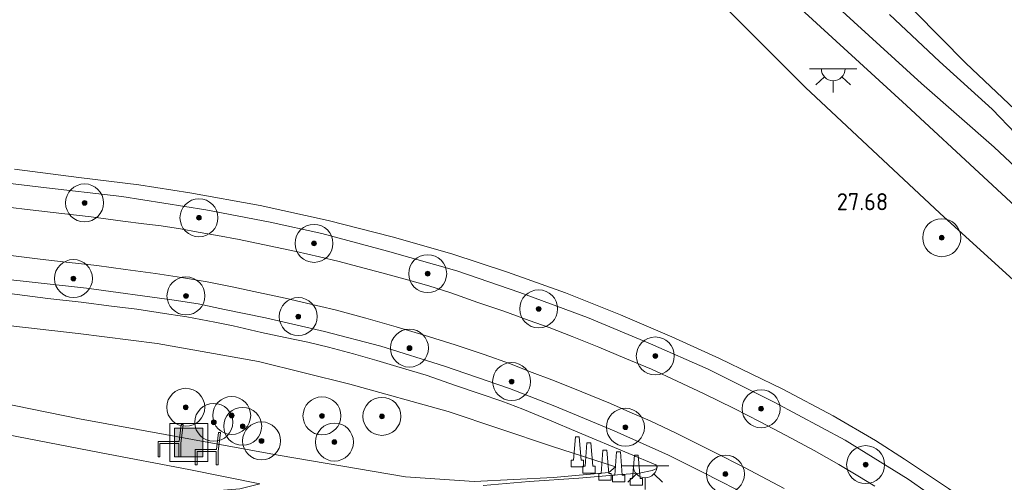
# Model space of a CAD drawing. Extents: x 184075 to 186166, y 346026 to 349063.
# Tile 16 of 136: x 184597 to 184701, y 346580 to 346629. Entities that reach past the tile are written whole.
import ezdxf
from ezdxf.enums import TextEntityAlignment as Align

# ---------------------------------------------------------------- set-up
doc = ezdxf.new("R2010")
doc.units = 0
for name, color, linetype, lineweight in [('B-ME-BV-GELEIDECONSTRUCTIE-S', 210, 'Continuous', 25), ('B-ME-GR-BOOM-S', 90, 'Continuous', 25), ('B-ME-GR-GRAS-GV', 60, 'Continuous', 13), ('B-ME-GW-TALUD_KRUIN-G', 90, 'Continuous', 18), ('B-ME-GW-TALUD_TEEN-G', 90, 'Continuous', 18), ('B-ME-IE-MEUBILAIR_WEGMEUBILAIR-S', 7, 'Continuous', 25), ('B-ME-OB-BEKLEDING_BETON-GV', 253, 'Continuous', 18), ('B-ME-OB-BEKLEDING_STORTSTEEN-GV', 30, 'Continuous', 18), ('B-ME-OB-OEVERVOORZIENING-G', 7, 'Continuous', 18), ('B-ME-OG-HOOGTEPUNT-S', 7, 'Continuous', 25), ('B-ME-OG-WATER_RIVIER-GV', 130, 'Continuous', 18), ('B-ME-VH-VERHARDING_ASFALT-GV', 252, 'Continuous', 18), ('B-ME-VH-VERHARDING_HALFVERHARDING-GV', 252, 'Continuous', 18)]:
    doc.layers.add(name, color=color, linetype=linetype, lineweight=lineweight)
doc.styles.add('NLCS-ISO-ANNOTATIVE-T18', font='NLCS-ISO.ttf', dxfattribs={"height": 1.8})

# ---------------------------------------------------------------- blocks, each defined once
blk = doc.blocks.new('SAL-HOOGTELABEL-SO')
at = {"color": 0, "linetype": 'ByBlock', "lineweight": -2, "style": 'NLCS-ISO-ANNOTATIVE-T18'}
blk.add_attdef('HOOGTE', text='', height=1.8, dxfattribs=at).set_placement((2.79, 0), align=Align.RIGHT)
blk = doc.blocks.new('SIE-WEG_GELEIDECONSTRUCTIE-SO')
at = {"color": 0, "linetype": 'ByBlock', "lineweight": 18}
blk.add_lwpolyline([(0.4, -0.87), (0.2, 1.59), (-0.2, 1.59), (-0.4, -0.87), (-0.65, -0.87), (-0.65, -1.59), (0.65, -1.59), (0.65, -0.87)], close=True, dxfattribs=at)
blk = doc.blocks.new('SGR-BOOM_01-SO')
at = {"linetype": 'ByBlock', "lineweight": 18}
h = blk.add_hatch(color=0, dxfattribs=at)
h.dxf.hatch_style = 1
edge = h.paths.add_edge_path()
edge.add_arc((0, 0), 0.25, 0, 360)
at = {"color": 0, "linetype": 'ByBlock', "lineweight": 18}
for radius in [2, 0.25]:
    blk.add_circle((0, 0), radius, dxfattribs=at)
blk = doc.blocks.new('SKL-ET_OV_LICHTPUNT-SO')
at = {"color": 0, "linetype": 'ByBlock', "lineweight": 18}
for points in [[(-1.25, 0), (-2.5, 0)], [(1.25, 0), (2.5, 0)], [(-0.92, -0.85), (-1.83, -1.7)], [(0.92, -0.85), (1.83, -1.7)], [(0, -1.25), (0, -2.5)]]:
    blk.add_lwpolyline(points, dxfattribs=at)
blk.add_lwpolyline([(0, 0), (1.25, 0, -1), (-1.25, 0)], format="xyb", close=True, dxfattribs=at)
blk = doc.blocks.new('SIE-WEG_ZITBANK-SO')
at = {"color": 0, "linetype": 'ByBlock', "lineweight": 18}
blk.add_lwpolyline([(-0.91, -1.63), (-0.91, -0.2), (1.09, -0.2), (1.09, -1.63), (1.29, -1.63), (1.29, -0.21), (1.54, 1.78), (1.33, 1.78), (1.11, 0), (-1.11, 0), (-1.11, -1.63)], close=True, dxfattribs=at)
blk = doc.blocks.new('SIE-WEG_AFVALBAK-SO')
at = {"linetype": 'ByBlock', "lineweight": 18}
h = blk.add_hatch(color=0, dxfattribs=at)
h.dxf.hatch_style = 1
h.paths.add_polyline_path([(-1.5, -1.5), (1.5, -1.5), (1.5, 1.5), (-1.5, 1.5)])
at = {"color": 0, "linetype": 'ByBlock', "lineweight": 18}
for points in [[(-2, -2), (2, -2), (2, 2), (-2, 2)], [(-1.5, -1.5), (1.5, -1.5), (1.5, 1.5), (-1.5, 1.5)]]:
    blk.add_lwpolyline(points, close=True, dxfattribs=at)

msp = doc.modelspace()

# ---------------------------------------------------------------- linework, layer by layer
at = {"layer": 'B-ME-GR-GRAS-GV'}
for points in [[(184703.415, 346611.538, 22.058), (184699.503, 346615.232, 22.042), (184691.836, 346621.945, 22.175), (184684.713, 346628.421, 22.263), (184679.846, 346632.892, 22.211)], [(184677.463, 346631.336, 24.158), (184690.251, 346619.624, 24.158), (184706.475, 346604.587, 24.17), (184720.551, 346592.007, 24.118), (184722.609, 346589.711, 24.054), (184723.605, 346588.081, 24.435), (184719.996, 346584.735, 27.615), (184710.811, 346592.795, 27.551), (184693.777, 346608.284, 27.535), (184679.615, 346621.52, 27.429), (184671.158, 346629.967, 27.503)], [(184688.47, 346629.191, 21.653), (184693.745, 346624.238, 21.617), (184699.272, 346619.231, 21.685), (184701.761, 346616.631, 21.653)], [(184584.166, 346612.802, 28.006), (184599.074, 346611.024, 27.986), (184607.593, 346610.03, 28.003), (184616.432, 346608.606, 27.977), (184623.213, 346607.309, 27.982), (184628.665, 346606.122, 27.969), (184635.586, 346604.281, 27.995), (184642.893, 346602.193, 27.99), (184649.511, 346599.912, 27.975), (184656.648, 346597.288, 27.986), (184663.278, 346594.493, 28.023), (184669.346, 346591.851, 28.064), (184676.302, 346588.358, 28.105), (184683.785, 346584.365, 28.137), (184690.436, 346580.232, 28.174), (184694.444, 346577.429, 28.189), (184700.675, 346573.306, 28.261)], [(184686.909, 346579.506, 28.277), (184685.139, 346580.586, 28.274), (184683.111, 346581.794, 28.264), (184680.512, 346583.269, 28.264), (184677.586, 346584.865, 28.225), (184674.843, 346586.295, 28.19), (184672.111, 346587.679, 28.184), (184668.872, 346589.27, 28.173), (184666.092, 346590.587, 28.169), (184663.394, 346591.829, 28.132), (184660.579, 346592.999, 28.124), (184657.853, 346594.17, 28.108), (184655.021, 346595.266, 28.106), (184652.598, 346596.21, 28.106), (184650.51, 346596.976, 28.103), (184647.824, 346597.938, 28.095), (184645.11, 346598.873, 28.087), (184642.243, 346599.866, 28.093), (184639.938, 346600.605, 28.092), (184637.677, 346601.245, 28.096), (184634.984, 346601.987, 28.104), (184632.465, 346602.665, 28.097), (184630.505, 346603.168, 28.089), (184628.422, 346603.666, 28.091), (184625.965, 346604.23, 28.102), (184623.119, 346604.84, 28.088), (184619.95, 346605.493, 28.103), (184617.681, 346605.912, 28.095), (184615.645, 346606.278, 28.099), (184613.766, 346606.606, 28.098), (184611.752, 346606.922, 28.084), (184609.906, 346607.154, 28.084), (184607.713, 346607.422, 28.089), (184604.374, 346607.87, 28.099), (184601.282, 346608.238, 28.097), (184597.931, 346608.633, 28.08), (184595.583, 346608.905, 28.087)], [(184595.639, 346603.838, 28.089), (184599.008, 346603.427, 28.088), (184601.722, 346603.115, 28.087), (184604.967, 346602.744, 28.114), (184607.968, 346602.331, 28.091), (184611.132, 346601.901, 28.084), (184613.887, 346601.479, 28.089), (184616.601, 346601.022, 28.08), (184619.234, 346600.505, 28.069), (184621.986, 346599.928, 28.061), (184624.797, 346599.315, 28.049), (184627.065, 346598.807, 28.067), (184630.071, 346598.081, 28.072), (184633.285, 346597.196, 28.067), (184636.498, 346596.311, 28.054), (184639.435, 346595.435, 28.078), (184642.724, 346594.399, 28.079), (184645.769, 346593.365, 28.088), (184648.538, 346592.384, 28.106), (184650.554, 346591.601, 28.091), (184653.168, 346590.623, 28.115), (184656.058, 346589.447, 28.104), (184659.069, 346588.221, 28.122), (184661.12, 346587.308, 28.132), (184663.235, 346586.38, 28.149), (184665.975, 346585.084, 28.169), (184670.007, 346583.097, 28.195), (184673.205, 346581.482, 28.224), (184677.372, 346579.264, 28.236)], [(184704.693, 346557.878, 28.242), (184699.025, 346562.048, 28.219), (184694.093, 346565.613, 28.164), (184689.369, 346568.93, 28.146), (184684.746, 346571.966, 28.119), (184679.045, 346575.522, 28.098), (184674.073, 346578.297, 28.073), (184668.85, 346580.952, 28.044), (184665.196, 346582.762, 27.983), (184659.455, 346585.339, 27.969), (184653.196, 346587.936, 27.943), (184648.447, 346589.814, 27.942), (184641.597, 346592.161, 27.916), (184634.874, 346594.245, 27.915), (184628.954, 346595.819, 27.929), (184622.747, 346597.26, 27.925), (184618.43, 346598.136, 27.929), (184615.653, 346598.708, 27.943), (184613.128, 346599.121, 27.909), (184603.885, 346600.362, 27.912), (184594.286, 346601.407, 27.918)], [(184595.772, 346599.816, 27.913), (184599.803, 346599.284, 27.908), (184603.299, 346598.888, 27.928), (184606.504, 346598.483, 27.928), (184609.193, 346598.154, 27.933), (184612.539, 346597.638, 27.928), (184614.462, 346597.355, 27.921), (184617.399, 346596.801, 27.908), (184619.328, 346596.405, 27.91), (184622.309, 346595.707, 27.9), (184624.794, 346595.17, 27.915), (184627.177, 346594.669, 27.91), (184629.368, 346594.156, 27.918), (184631.984, 346593.466, 27.904), (184634.464, 346592.764, 27.89), (184636.583, 346592.135, 27.913), (184639.654, 346591.205, 27.9), (184642.756, 346590.124, 27.9), (184645.36, 346589.237, 27.895), (184647.644, 346588.458, 27.913), (184649.835, 346587.612, 27.91), (184652.634, 346586.468, 27.892), (184655.616, 346585.204, 27.919), (184661.011, 346582.953, 27.959), (184663.865, 346581.763, 27.971), (184663.995, 346581.555, 27.971), (184663.948, 346581.355, 27.962), (184663.47, 346581.167, 27.96), (184662.079, 346580.87, 27.945), (184659.798, 346580.715, 27.867), (184655.755, 346580.339, 27.432), (184650.517, 346579.986, 26.547), (184645.643, 346579.571, 25.88)], [(184594.631, 346596.53, 27.74), (184602.999, 346595.589, 27.828), (184611.304, 346594.551, 27.81), (184621.991, 346592.635, 27.825), (184631.627, 346590.269, 27.779), (184641.959, 346587.365, 27.778), (184652.854, 346583.716, 27.818), (184659.597, 346581.54, 28.019), (184658.905, 346580.938, 27.811), (184653.072, 346580.429, 27.017), (184644.718, 346580.011, 25.735), (184637.48, 346580.484, 25.537), (184624.076, 346582.79, 25.396), (184603.144, 346586.606, 25.442), (184587.977, 346589.709, 25.459)], [(184587.977, 346589.709, 25.459), (184603.144, 346586.606, 25.442), (184624.076, 346582.79, 25.396), (184637.48, 346580.484, 25.537), (184644.718, 346580.011, 25.735), (184653.072, 346580.429, 27.017), (184658.905, 346580.938, 27.811), (184659.597, 346581.54, 28.019), (184652.854, 346583.716, 27.818), (184641.959, 346587.365, 27.778), (184631.627, 346590.269, 27.779), (184621.991, 346592.635, 27.825), (184611.304, 346594.551, 27.81), (184602.999, 346595.589, 27.828), (184594.631, 346596.53, 27.74)], [(184594.315, 346585.169, 25.313), (184605.422, 346583.009, 25.275), (184614.644, 346581.264, 25.234), (184622.138, 346579.742, 25.151), (184620.022, 346579.238, 24.945), (184612.25, 346578.611, 23.942), (184607.674, 346577.413, 23.13), (184601.788, 346577.077, 22.686), (184597.189, 346577.055, 22.489), (184588.54, 346577.265, 22.445)], [(184588.54, 346577.265, 22.445), (184597.189, 346577.055, 22.489), (184601.788, 346577.077, 22.686), (184607.674, 346577.413, 23.13), (184612.25, 346578.611, 23.942), (184620.022, 346579.238, 24.945), (184622.138, 346579.742, 25.151), (184614.644, 346581.264, 25.234), (184605.422, 346583.009, 25.275), (184594.315, 346585.169, 25.313)]]:
    msp.add_polyline3d(points, dxfattribs=at)
at = {"layer": 'B-ME-GW-TALUD_KRUIN-G'}
for points in [[(184660.075, 346639.02, 27.232), (184662.12, 346637.412, 27.358), (184671.158, 346629.967, 27.503), (184679.615, 346621.52, 27.429), (184693.777, 346608.284, 27.535), (184710.811, 346592.795, 27.551), (184719.996, 346584.735, 27.615)], [(184659.597, 346581.54, 28.019), (184652.854, 346583.716, 27.818), (184641.959, 346587.365, 27.778), (184631.627, 346590.269, 27.779), (184621.991, 346592.635, 27.825), (184611.304, 346594.551, 27.81), (184602.999, 346595.589, 27.828), (184594.631, 346596.53, 27.74)], [(184568.227, 346583.814, 25.317), (184576.058, 346585.415, 25.202), (184582.136, 346585.746, 25.172), (184587.735, 346585.842, 25.216), (184594.315, 346585.169, 25.313), (184605.422, 346583.009, 25.275), (184614.644, 346581.264, 25.234), (184622.138, 346579.742, 25.151)]]:
    msp.add_polyline3d(points, dxfattribs=at)
at = {"layer": 'B-ME-GW-TALUD_TEEN-G'}
for points in [[(184725.834, 346590.66, 22.183), (184720.655, 346595.379, 22.191), (184714.259, 346601.418, 22.247), (184710.584, 346604.786, 22.131), (184706.164, 346608.798, 22.143), (184703.415, 346611.538, 22.058), (184699.503, 346615.232, 22.042), (184691.836, 346621.945, 22.175), (184684.713, 346628.421, 22.263), (184679.846, 346632.892, 22.211), (184674.168, 346638.189, 22.155), (184669.099, 346642.826, 22.167), (184664.814, 346646.656, 22.203), (184660.388, 346651.065, 22.098), (184654.627, 346656.139, 22.155), (184649.549, 346660.845, 22.098)], [(184659.597, 346581.54, 28.019), (184658.905, 346580.938, 27.811), (184653.072, 346580.429, 27.017), (184644.718, 346580.011, 25.735), (184637.48, 346580.484, 25.537), (184624.076, 346582.79, 25.396), (184603.144, 346586.606, 25.442), (184587.977, 346589.709, 25.459)]]:
    msp.add_polyline3d(points, dxfattribs=at)
at = {"layer": 'B-ME-OB-BEKLEDING_BETON-GV'}
msp.add_polyline3d([(184679.846, 346632.892, 22.211), (184684.713, 346628.421, 22.263), (184691.836, 346621.945, 22.175), (184699.503, 346615.232, 22.042), (184703.415, 346611.538, 22.058), (184706.164, 346608.798, 22.143), (184710.584, 346604.786, 22.131), (184714.259, 346601.418, 22.247), (184720.655, 346595.379, 22.191), (184725.834, 346590.66, 22.183), (184723.605, 346588.081, 24.435), (184722.609, 346589.711, 24.054), (184720.551, 346592.007, 24.118), (184706.475, 346604.587, 24.17), (184690.251, 346619.624, 24.158), (184677.463, 346631.336, 24.158)], dxfattribs=at)
at = {"layer": 'B-ME-OB-BEKLEDING_STORTSTEEN-GV'}
msp.add_polyline3d([(184688.412, 346632.279, 20.981), (184696.507, 346624.079, 20.981), (184706.874, 346614.267, 20.981), (184712.626, 346608.484, 20.981), (184720.793, 346601.255, 20.981), (184733.318, 346591.241, 20.981), (184732.813, 346590.262, 21.195), (184732.321, 346589.246, 21.597), (184726.306, 346594.514, 21.649), (184722.122, 346598, 21.737), (184717.922, 346601.746, 21.769), (184712.723, 346606.368, 21.713), (184708.753, 346610.039, 21.613), (184705.814, 346612.946, 21.617), (184702.993, 346615.349, 21.649), (184701.761, 346616.631, 21.653), (184699.272, 346619.231, 21.685), (184693.745, 346624.238, 21.617), (184688.47, 346629.191, 21.653)], dxfattribs=at)
at = {"layer": 'B-ME-OB-OEVERVOORZIENING-G'}
msp.add_polyline3d([(184733.318, 346591.241, 20.981), (184720.793, 346601.255, 20.981), (184712.626, 346608.484, 20.981), (184706.874, 346614.267, 20.981), (184696.507, 346624.079, 20.981), (184688.412, 346632.279, 20.981)], dxfattribs=at)
at = {"layer": 'B-ME-OG-WATER_RIVIER-GV'}
msp.add_polyline3d([(184776.566, 346675.064, 21.203), (184733.318, 346591.241, 20.981), (184720.793, 346601.255, 20.981), (184712.626, 346608.484, 20.981), (184706.874, 346614.267, 20.981), (184696.507, 346624.079, 20.981), (184688.412, 346632.279, 20.981)], dxfattribs=at)
at = {"layer": 'B-ME-VH-VERHARDING_ASFALT-GV'}
for points in [[(184595.583, 346608.905, 28.087), (184597.931, 346608.633, 28.08), (184601.282, 346608.238, 28.097), (184604.374, 346607.87, 28.099), (184607.713, 346607.422, 28.089), (184609.906, 346607.154, 28.084), (184611.752, 346606.922, 28.084), (184613.766, 346606.606, 28.098), (184615.645, 346606.278, 28.099), (184617.681, 346605.912, 28.095), (184619.95, 346605.493, 28.103), (184623.119, 346604.84, 28.088), (184625.965, 346604.23, 28.102), (184628.422, 346603.666, 28.091), (184630.505, 346603.168, 28.089), (184632.465, 346602.665, 28.097), (184634.984, 346601.987, 28.104), (184637.677, 346601.245, 28.096), (184639.938, 346600.605, 28.092), (184642.243, 346599.866, 28.093), (184645.11, 346598.873, 28.087), (184647.824, 346597.938, 28.095), (184650.51, 346596.976, 28.103), (184652.598, 346596.21, 28.106), (184655.021, 346595.266, 28.106), (184657.853, 346594.17, 28.108), (184660.579, 346592.999, 28.124), (184663.394, 346591.829, 28.132), (184666.092, 346590.587, 28.169), (184668.872, 346589.27, 28.173), (184672.111, 346587.679, 28.184), (184674.843, 346586.295, 28.19), (184677.586, 346584.865, 28.225), (184680.512, 346583.269, 28.264), (184683.111, 346581.794, 28.264), (184685.139, 346580.586, 28.274), (184686.909, 346579.506, 28.277)], [(184677.372, 346579.264, 28.236), (184673.205, 346581.482, 28.224), (184670.007, 346583.097, 28.195), (184665.975, 346585.084, 28.169), (184663.235, 346586.38, 28.149), (184661.12, 346587.308, 28.132), (184659.069, 346588.221, 28.122), (184656.058, 346589.447, 28.104), (184653.168, 346590.623, 28.115), (184650.554, 346591.601, 28.091), (184648.538, 346592.384, 28.106), (184645.769, 346593.365, 28.088), (184642.724, 346594.399, 28.079), (184639.435, 346595.435, 28.078), (184636.498, 346596.311, 28.054), (184633.285, 346597.196, 28.067), (184630.071, 346598.081, 28.072), (184627.065, 346598.807, 28.067), (184624.797, 346599.315, 28.049), (184621.986, 346599.928, 28.061), (184619.234, 346600.505, 28.069), (184616.601, 346601.022, 28.08), (184613.887, 346601.479, 28.089), (184611.132, 346601.901, 28.084), (184607.968, 346602.331, 28.091), (184604.967, 346602.744, 28.114), (184601.722, 346603.115, 28.087), (184599.008, 346603.427, 28.088), (184595.639, 346603.838, 28.089)]]:
    msp.add_polyline3d(points, dxfattribs=at)
at = {"layer": 'B-ME-VH-VERHARDING_HALFVERHARDING-GV'}
for points in [[(184700.675, 346573.306, 28.261), (184694.444, 346577.429, 28.189), (184690.436, 346580.232, 28.174), (184683.785, 346584.365, 28.137), (184676.302, 346588.358, 28.105), (184669.346, 346591.851, 28.064), (184663.278, 346594.493, 28.023), (184656.648, 346597.288, 27.986), (184649.511, 346599.912, 27.975), (184642.893, 346602.193, 27.99), (184635.586, 346604.281, 27.995), (184628.665, 346606.122, 27.969), (184623.213, 346607.309, 27.982), (184616.432, 346608.606, 27.977), (184607.593, 346610.03, 28.003), (184599.074, 346611.024, 27.986), (184584.166, 346612.802, 28.006)], [(184596.279, 346612.904, 27.96), (184603.07, 346612.026, 27.947), (184609.397, 346611.257, 27.962), (184614.755, 346610.425, 27.953), (184622.166, 346609.069, 27.96), (184629.329, 346607.504, 27.947), (184636.075, 346605.77, 27.966), (184642.344, 346603.992, 27.942), (184648.217, 346602.041, 27.925), (184654.35, 346599.873, 27.953), (184660.14, 346597.564, 28.012), (184665.551, 346595.254, 28.037), (184670.548, 346592.974, 28.037), (184677.233, 346589.745, 28.098), (184682.526, 346586.929, 28.072), (184687.003, 346584.327, 28.107), (184690.054, 346582.37, 28.154), (184694.681, 346579.266, 28.204), (184701.217, 346574.739, 28.228)], [(184594.286, 346601.407, 27.918), (184603.885, 346600.362, 27.912), (184613.128, 346599.121, 27.909), (184615.653, 346598.708, 27.943), (184618.43, 346598.136, 27.929), (184622.747, 346597.26, 27.925), (184628.954, 346595.819, 27.929), (184634.874, 346594.245, 27.915), (184641.597, 346592.161, 27.916), (184648.447, 346589.814, 27.942), (184653.196, 346587.936, 27.943), (184659.455, 346585.339, 27.969), (184665.196, 346582.762, 27.983), (184668.85, 346580.952, 28.044), (184674.073, 346578.297, 28.073), (184679.045, 346575.522, 28.098), (184684.746, 346571.966, 28.119), (184689.369, 346568.93, 28.146), (184694.093, 346565.613, 28.164), (184699.025, 346562.048, 28.219), (184704.693, 346557.878, 28.242)], [(184645.643, 346579.571, 25.88), (184650.517, 346579.986, 26.547), (184655.755, 346580.339, 27.432), (184659.798, 346580.715, 27.867), (184662.079, 346580.87, 27.945), (184663.47, 346581.167, 27.96), (184663.948, 346581.355, 27.962), (184663.995, 346581.555, 27.971), (184663.865, 346581.763, 27.971), (184661.011, 346582.953, 27.959), (184655.616, 346585.204, 27.919), (184652.634, 346586.468, 27.892), (184649.835, 346587.612, 27.91), (184647.644, 346588.458, 27.913), (184645.36, 346589.237, 27.895), (184642.756, 346590.124, 27.9), (184639.654, 346591.205, 27.9), (184636.583, 346592.135, 27.913), (184634.464, 346592.764, 27.89), (184631.984, 346593.466, 27.904), (184629.368, 346594.156, 27.918), (184627.177, 346594.669, 27.91), (184624.794, 346595.17, 27.915), (184622.309, 346595.707, 27.9), (184619.328, 346596.405, 27.91), (184617.399, 346596.801, 27.908), (184614.462, 346597.355, 27.921), (184612.539, 346597.638, 27.928), (184609.193, 346598.154, 27.933), (184606.504, 346598.483, 27.928), (184603.299, 346598.888, 27.928), (184599.803, 346599.284, 27.908), (184595.772, 346599.816, 27.913)]]:
    msp.add_polyline3d(points, dxfattribs=at)

# ---------------------------------------------------------------- block references
at = {"layer": 'B-ME-BV-GELEIDECONSTRUCTIE-S'}
for p in [(184655.582, 346583.12, 27.867), (184656.795, 346582.474, 27.91), (184658.483, 346581.717, 27.892), (184659.919, 346581.548, 27.965), (184661.785, 346581.195, 28.016)]:
    msp.add_blockref('SIE-WEG_GELEIDECONSTRUCTIE-SO', p, dxfattribs=at)
at = {"layer": 'B-ME-GR-BOOM-S'}
for p in [(184603.672, 346609.352, 28.038), (184615.722, 346607.785, 28.054), (184693.965, 346605.687, 27.625), (184627.842, 346605.089, 28.035), (184602.504, 346601.384, 27.965), (184639.818, 346601.897, 28.052), (184614.354, 346599.558, 28.035), (184651.507, 346598.188, 28.052), (184626.177, 346597.377, 27.978), (184637.899, 346594.05, 27.965), (184663.793, 346593.226, 28.073), (184648.657, 346590.531, 28.003), (184614.337, 346587.819, 26.174), (184674.937, 346587.667, 28.163), (184619.172, 346586.955, 26.246), (184628.678, 346586.915, 26.76), (184634.995, 346586.863, 27.129), (184617.288, 346586.237, 25.981), (184620.331, 346585.815, 26.083), (184660.645, 346585.721, 27.981), (184622.312, 346584.281, 25.682), (184629.993, 346584.156, 26.137), (184685.948, 346581.778, 28.217), (184671.181, 346580.779, 28.089)]:
    msp.add_blockref('SGR-BOOM_01-SO', p, dxfattribs=at)
at = {"layer": 'B-ME-IE-MEUBILAIR_WEGMEUBILAIR-S'}
for name, p in [('SKL-ET_OV_LICHTPUNT-SO', (184682.533, 346623.476, 25.67)), ('SIE-WEG_ZITBANK-SO', (184612.525, 346584.215, 25.305)), ('SIE-WEG_AFVALBAK-SO', (184614.644, 346584.109, 25.316)), ('SIE-WEG_ZITBANK-SO', (184616.45, 346583.38, 25.289)), ('SKL-ET_OV_LICHTPUNT-SO', (184662.725, 346581.643, 27.967))]:
    msp.add_blockref(name, p, dxfattribs=at)
at = {"layer": 'B-ME-OG-HOOGTEPUNT-S'}
msp.add_blockref('SAL-HOOGTELABEL-SO', (184685.536, 346608.58, 27.684), dxfattribs=at).add_auto_attribs({'HOOGTE': '27.68'})

doc.saveas('drawing.dxf')
